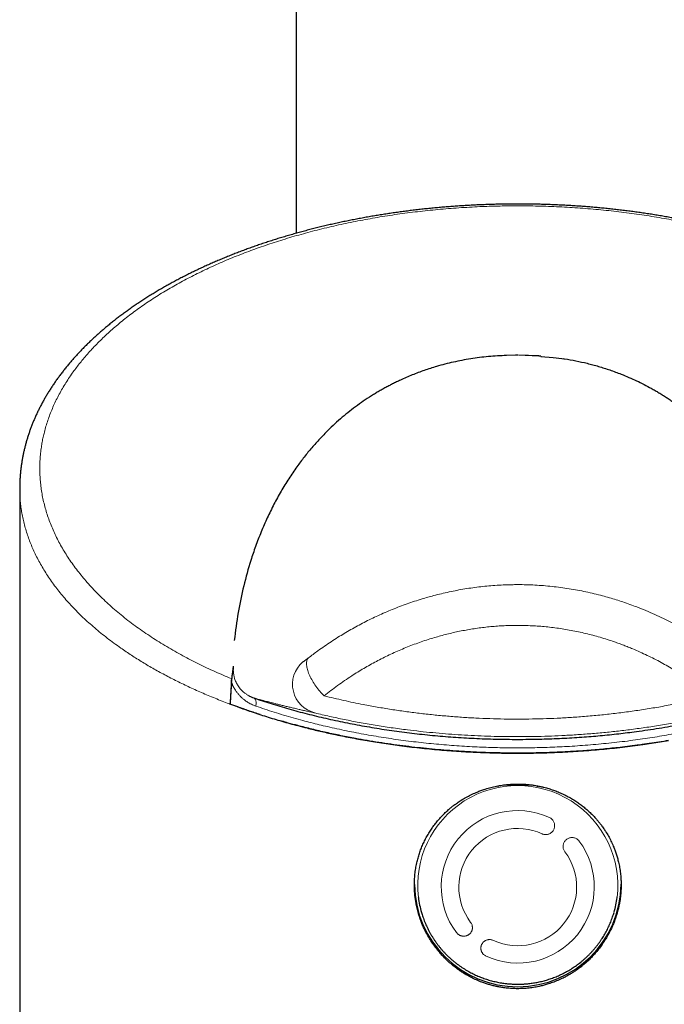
# Model space of a CAD drawing. Header units: millimetres. Extents: x 8 to 837, y 12 to 838.
# Tile 24 of 27: x 418 to 451, y 638 to 688. Entities that reach past the tile are written whole.
import ezdxf

# ---------------------------------------------------------------- set-up
doc = ezdxf.new("R2010")
doc.units = ezdxf.units.MM

msp = doc.modelspace()

# ---------------------------------------------------------------- linework, layer by layer
at = {"color": 7, "linetype": 'Continuous', "lineweight": 30}
for p, q in [((432.376, 752.362), (432.376, 677.137)), ((443.639, 670.942), (443.072, 670.929)), ((443.073, 670.929), (443.073, 670.929)), ((443.641, 670.942), (443.53, 670.94)), ((444.713, 670.891), (443.677, 670.941)), ((444.709, 670.906), (443.68, 670.942)), ((444.812, 670.899), (444.709, 670.906)), ((444.809, 670.885), (444.713, 670.891)), ((444.809, 670.888), (444.809, 670.886)), ((444.809, 670.886), (445.438, 670.833)), ((418.339, 664.169), (418.339, 635.832)), ((429.423, 653.068), (429.02, 653.214)), ((429.423, 653.068), (429.02, 653.214)), ((429.423, 653.068), (429.423, 653.067)), ((443, 649.112), (444.28, 649.112)), ((438.585, 643.425), (438.59, 643.386)), ((448.688, 643.386), (448.693, 643.425))]:
    msp.add_line(p, q, dxfattribs=at)
at = {"color": 8, "linetype": 'Continuous', "lineweight": 0}
for p, q in [((443.68, 670.942), (443.68, 670.942)), ((442.639, 649.009), (442.639, 649.057)), ((444.639, 649.059), (444.639, 649.009))]:
    msp.add_line(p, q, dxfattribs=at)
at = {"color": 8, "linetype": 'Continuous', "lineweight": 0, "flags": 128}
for points in [[(433.002, 655.559), (432.98, 655.532), (432.961, 655.501), (432.945, 655.467), (432.932, 655.43), (432.922, 655.39), (432.915, 655.347), (432.912, 655.302), (432.911, 655.253), (432.913, 655.202), (432.919, 655.149), (432.927, 655.093), (432.939, 655.036), (432.954, 654.977), (432.971, 654.916), (432.991, 654.853), (433.015, 654.789), (433.041, 654.724), (433.07, 654.658), (433.101, 654.591), (433.135, 654.524), (433.171, 654.456), (433.21, 654.388), (433.251, 654.321), (433.294, 654.253), (433.338, 654.186), (433.385, 654.12), (433.434, 654.054), (433.483, 653.989), (433.535, 653.926), (433.587, 653.864), (433.641, 653.804), (433.695, 653.745), (433.751, 653.689), (433.807, 653.634)], [(430.23, 653.527), (430.252, 653.517), (430.271, 653.502), (430.289, 653.483), (430.305, 653.46), (430.318, 653.433), (430.329, 653.402), (430.337, 653.368), (430.343, 653.331), (430.346, 653.291), (430.346, 653.249), (430.343, 653.205), (430.338, 653.159), (430.331, 653.112)]]:
    msp.add_lwpolyline(points, dxfattribs=at)
at = {"color": 8, "linetype": 'Continuous', "lineweight": 0}
for centre, radius, start, end in [((433.698, 654.221), 1.5, 130.8451, 256.0623), ((443.639, 643.991), 5.085, 353.1719, 186.8281), ((443.627, 643.929), 3.876, 65.2445, 216.9161), ((443.629, 643.912), 2.981, 65.2454, 216.9152), ((443.651, 643.931), 3.876, 245.2445, 36.9161), ((443.649, 643.914), 2.981, 245.2454, 36.9152)]:
    msp.add_arc(centre, radius, start, end, dxfattribs=at)
at = {"color": 7, "linetype": 'Continuous', "lineweight": 30}
for centre, radius, start, end in [((443.639, 644.101), 5.25, 180.6109, 359.5641), ((443.55, 644.023), 5, 187.3114, 196.2115), ((443.729, 644.023), 4.999, 343.8392, 352.6891)]:
    msp.add_arc(centre, radius, start, end, dxfattribs=at)
for points, knots in [([(468.939, 664.169), (468.939, 664.174), (468.94, 664.24), (468.937, 664.366), (468.932, 664.546), (468.922, 664.725), (468.908, 664.905), (468.89, 665.084), (468.869, 665.264), (468.844, 665.443), (468.815, 665.623), (468.782, 665.801), (468.746, 665.98), (468.705, 666.158), (468.661, 666.336), (468.613, 666.515), (468.561, 666.693), (468.506, 666.87), (468.446, 667.047), (468.383, 667.223), (468.317, 667.398), (468.246, 667.573), (468.172, 667.748), (468.094, 667.922), (468.012, 668.096), (467.926, 668.269), (467.837, 668.441), (467.744, 668.614), (467.647, 668.785), (467.546, 668.956), (467.442, 669.126), (467.334, 669.295), (467.222, 669.463), (467.107, 669.63), (466.988, 669.797), (466.866, 669.962), (466.74, 670.126), (466.61, 670.29), (466.477, 670.453), (466.34, 670.615), (466.2, 670.775), (466.056, 670.935), (465.908, 671.095), (465.758, 671.252), (465.604, 671.407), (465.447, 671.562), (465.286, 671.716), (465.122, 671.869), (464.955, 672.02), (464.786, 672.17), (464.614, 672.317), (464.439, 672.463), (464.26, 672.608), (464.078, 672.752), (463.894, 672.894), (463.706, 673.035), (463.516, 673.174), (463.322, 673.312), (463.125, 673.449), (462.926, 673.584), (462.724, 673.718), (462.519, 673.849), (462.312, 673.98), (462.103, 674.108), (461.891, 674.235), (461.676, 674.36), (461.459, 674.484), (461.239, 674.606), (461.017, 674.726), (460.793, 674.845), (460.565, 674.962), (460.336, 675.078), (460.103, 675.192), (459.868, 675.305), (459.633, 675.415), (459.395, 675.523), (459.156, 675.629), (458.913, 675.735), (458.667, 675.838), (458.42, 675.94), (458.172, 676.04), (457.922, 676.138), (457.671, 676.233), (457.419, 676.327), (457.164, 676.419), (456.907, 676.51), (456.648, 676.599), (456.387, 676.686), (456.125, 676.771), (455.861, 676.854), (455.595, 676.936), (455.327, 677.015), (455.058, 677.093), (454.788, 677.169), (454.516, 677.243), (454.243, 677.315), (453.968, 677.386), (453.692, 677.454), (453.415, 677.521), (453.136, 677.585), (452.856, 677.648), (452.575, 677.709), (452.293, 677.768), (452.009, 677.825), (451.725, 677.88), (451.439, 677.933), (451.153, 677.984), (450.866, 678.033), (450.579, 678.081), (450.29, 678.126), (450.001, 678.169), (449.711, 678.21), (449.421, 678.25), (449.13, 678.287), (448.838, 678.323), (448.546, 678.356), (448.254, 678.388), (447.96, 678.417), (447.666, 678.445), (447.372, 678.471), (447.076, 678.494), (446.78, 678.516), (446.484, 678.536), (446.186, 678.554), (445.888, 678.57), (445.59, 678.584), (445.292, 678.596), (444.994, 678.606), (444.696, 678.614), (444.398, 678.62), (444.099, 678.624), (443.8, 678.626), (443.502, 678.626), (443.203, 678.624), (442.905, 678.62), (442.607, 678.614), (442.309, 678.606), (442.012, 678.597), (441.714, 678.585), (441.417, 678.571), (441.12, 678.555), (440.824, 678.538), (440.528, 678.518), (440.232, 678.497), (439.937, 678.473), (439.642, 678.447), (439.347, 678.42), (439.053, 678.39), (438.759, 678.359), (438.467, 678.326), (438.176, 678.291), (437.885, 678.253), (437.595, 678.214), (437.306, 678.173), (437.017, 678.13), (436.729, 678.085), (436.442, 678.038), (436.156, 677.99), (435.871, 677.939), (435.586, 677.886), (435.303, 677.832), (435.02, 677.775), (434.739, 677.717), (434.458, 677.656), (434.179, 677.594), (433.901, 677.53), (433.625, 677.464), (433.349, 677.396), (433.075, 677.326), (432.802, 677.254), (432.53, 677.18), (432.26, 677.105), (431.991, 677.027), (431.724, 676.948), (431.458, 676.867), (431.194, 676.784), (430.932, 676.699), (430.672, 676.613), (430.413, 676.524), (430.155, 676.434), (429.9, 676.342), (429.647, 676.249), (429.395, 676.153), (429.146, 676.056), (428.899, 675.957), (428.653, 675.856), (428.41, 675.754), (428.168, 675.65), (427.929, 675.544), (427.691, 675.436), (427.455, 675.326), (427.221, 675.215), (426.989, 675.101), (426.759, 674.986), (426.532, 674.869), (426.307, 674.751), (426.084, 674.631), (425.864, 674.509), (425.647, 674.386), (425.431, 674.261), (425.219, 674.134), (425.009, 674.006), (424.802, 673.877), (424.598, 673.746), (424.396, 673.613), (424.197, 673.479), (424, 673.343), (423.807, 673.206), (423.616, 673.067), (423.428, 672.927), (423.242, 672.785), (423.059, 672.641), (422.879, 672.496), (422.703, 672.349), (422.529, 672.202), (422.359, 672.053), (422.192, 671.903), (422.028, 671.751), (421.868, 671.598), (421.711, 671.444), (421.556, 671.289), (421.405, 671.132), (421.258, 670.974), (421.113, 670.814), (420.972, 670.654), (420.834, 670.493), (420.701, 670.331), (420.57, 670.167), (420.443, 670.002), (420.319, 669.836), (420.198, 669.669), (420.082, 669.502), (419.97, 669.334), (419.862, 669.166), (419.756, 668.996), (419.655, 668.825), (419.557, 668.654), (419.462, 668.482), (419.372, 668.309), (419.285, 668.135), (419.202, 667.961), (419.123, 667.786), (419.047, 667.61), (418.975, 667.434), (418.907, 667.257), (418.843, 667.08), (418.783, 666.903), (418.726, 666.726), (418.674, 666.548), (418.625, 666.37), (418.58, 666.191), (418.539, 666.013), (418.502, 665.833), (418.469, 665.654), (418.439, 665.474), (418.413, 665.294), (418.391, 665.114), (418.373, 664.934), (418.358, 664.754), (418.348, 664.575), (418.341, 664.395), (418.339, 664.259), (418.339, 664.184), (418.339, 664.168)], [0, 0, 0, 0, 0.000381, 0.004272, 0.008162, 0.012053, 0.015947, 0.019844, 0.023746, 0.027654, 0.03157, 0.035495, 0.039374, 0.04329, 0.047219, 0.051156, 0.055097, 0.059038, 0.062973, 0.066898, 0.070819, 0.074766, 0.078716, 0.08267, 0.08663, 0.090596, 0.094569, 0.09855, 0.102547, 0.10654, 0.110532, 0.114525, 0.118518, 0.122512, 0.126509, 0.130508, 0.134511, 0.138518, 0.142529, 0.146546, 0.150568, 0.154596, 0.158631, 0.162676, 0.166624, 0.170662, 0.174698, 0.178727, 0.182742, 0.186737, 0.190709, 0.194652, 0.198664, 0.202645, 0.206622, 0.210596, 0.214567, 0.218537, 0.222506, 0.226474, 0.23044, 0.234391, 0.238333, 0.242267, 0.246194, 0.250114, 0.25403, 0.257941, 0.261847, 0.265751, 0.269653, 0.273553, 0.277453, 0.281353, 0.285253, 0.28904, 0.292915, 0.296789, 0.300658, 0.304516, 0.30836, 0.312185, 0.315986, 0.319761, 0.323578, 0.327382, 0.331179, 0.334972, 0.338761, 0.342546, 0.346328, 0.350109, 0.353882, 0.357647, 0.361406, 0.365161, 0.368912, 0.37266, 0.376406, 0.380152, 0.383879, 0.387614, 0.391348, 0.395078, 0.398803, 0.402521, 0.406231, 0.40993, 0.41362, 0.41732, 0.421013, 0.424698, 0.428378, 0.432052, 0.435723, 0.439389, 0.443054, 0.446716, 0.450378, 0.45404, 0.457703, 0.461367, 0.465033, 0.468703, 0.472378, 0.47605, 0.479714, 0.483375, 0.487035, 0.490694, 0.494354, 0.498014, 0.501676, 0.505339, 0.508992, 0.512645, 0.5163, 0.519958, 0.523616, 0.527274, 0.530933, 0.534591, 0.53825, 0.541902, 0.545564, 0.549233, 0.552907, 0.556583, 0.560259, 0.563931, 0.567596, 0.571254, 0.574933, 0.578612, 0.582293, 0.585977, 0.589664, 0.593356, 0.597053, 0.600758, 0.604469, 0.608181, 0.611896, 0.615614, 0.619337, 0.623064, 0.626798, 0.630539, 0.634282, 0.638029, 0.641784, 0.645546, 0.649314, 0.653088, 0.656865, 0.660643, 0.664398, 0.668198, 0.671998, 0.675798, 0.6796, 0.683404, 0.687211, 0.691021, 0.694837, 0.698659, 0.702487, 0.706322, 0.710166, 0.714018, 0.717881, 0.721755, 0.725653, 0.729545, 0.73344, 0.737339, 0.741242, 0.745151, 0.749067, 0.752989, 0.756918, 0.760838, 0.764766, 0.768703, 0.772647, 0.776598, 0.780554, 0.784515, 0.788441, 0.792436, 0.796429, 0.80042, 0.804411, 0.808402, 0.812394, 0.816386, 0.82038, 0.824377, 0.828376, 0.832378, 0.836384, 0.840394, 0.84441, 0.848433, 0.852469, 0.856458, 0.860464, 0.864482, 0.868508, 0.872537, 0.876562, 0.880577, 0.88451, 0.888517, 0.892518, 0.896513, 0.900504, 0.904492, 0.908476, 0.912456, 0.916423, 0.920413, 0.924393, 0.928363, 0.932324, 0.936277, 0.940222, 0.944161, 0.948095, 0.952025, 0.955951, 0.959876, 0.9638, 0.967725, 0.971651, 0.975574, 0.979491, 0.9834, 0.987302, 0.991199, 0.995092, 0.998982, 1, 1, 1, 1]), ([(443.071, 670.932), (442.763, 670.916), (442.147, 670.883), (441.241, 670.766), (440.358, 670.598), (439.574, 670.395), (438.88, 670.172), (438.266, 669.941), (437.804, 669.74), (437.478, 669.584), (437.28, 669.486), (437.083, 669.384), (436.888, 669.279), (436.694, 669.17), (436.502, 669.058), (436.087, 668.806), (435.472, 668.391), (434.698, 667.781), (434.148, 667.276), (433.78, 666.905), (433.575, 666.689), (433.373, 666.468), (433.176, 666.241), (432.981, 666.008), (432.791, 665.769), (432.604, 665.525), (432.335, 665.159), (431.997, 664.662), (431.607, 664.026), (431.244, 663.364), (430.907, 662.676), (430.596, 661.961), (430.32, 661.24), (430.012, 660.328), (429.704, 659.212), (429.418, 657.857), (429.298, 656.924), (429.236, 656.452)], [0, 0, 0, 0, 0.0291, 0.058122, 0.087451, 0.11746, 0.140523, 0.164293, 0.188891, 0.197381, 0.205981, 0.214696, 0.223528, 0.232481, 0.241559, 0.250764, 0.292359, 0.336038, 0.382, 0.396006, 0.410229, 0.424673, 0.439342, 0.454239, 0.469367, 0.48473, 0.500331, 0.537866, 0.576276, 0.615595, 0.655853, 0.69708, 0.739303, 0.778973, 0.850903, 0.924548, 1, 1, 1, 1]), ([(443.071, 670.932), (442.763, 670.916), (442.147, 670.883), (441.241, 670.766), (440.358, 670.598), (439.574, 670.395), (438.88, 670.172), (438.266, 669.941), (437.804, 669.74), (437.478, 669.584), (437.28, 669.486), (437.083, 669.384), (436.888, 669.279), (436.694, 669.17), (436.502, 669.058), (436.087, 668.806), (435.472, 668.391), (434.698, 667.781), (434.148, 667.276), (433.78, 666.905), (433.575, 666.689), (433.373, 666.468), (433.176, 666.241), (432.981, 666.008), (432.791, 665.769), (432.604, 665.525), (432.335, 665.159), (431.997, 664.662), (431.607, 664.026), (431.244, 663.364), (430.907, 662.676), (430.596, 661.961), (430.32, 661.24), (430.012, 660.328), (429.704, 659.212), (429.418, 657.857), (429.298, 656.924), (429.236, 656.452)], [0, 0, 0, 0, 0.0291, 0.058122, 0.087451, 0.11746, 0.140523, 0.164293, 0.188891, 0.197381, 0.205981, 0.214696, 0.223528, 0.232481, 0.241559, 0.250764, 0.292359, 0.336038, 0.382, 0.396006, 0.410229, 0.424673, 0.439342, 0.454239, 0.469367, 0.48473, 0.500331, 0.537866, 0.576276, 0.615595, 0.655853, 0.69708, 0.739303, 0.778973, 0.850903, 0.924548, 1, 1, 1, 1]), ([(445.438, 670.833), (445.631, 670.811), (446.022, 670.765), (446.6, 670.662), (447.077, 670.556), (447.457, 670.457), (447.745, 670.376), (448.032, 670.288), (448.319, 670.192), (448.606, 670.09), (449.067, 669.915), (449.689, 669.646), (450.249, 669.359), (450.618, 669.151), (450.81, 669.038), (451, 668.921), (451.189, 668.801), (451.377, 668.678), (451.761, 668.415), (452.323, 667.993), (453.025, 667.383), (453.535, 666.874), (453.887, 666.489), (454.098, 666.247), (454.306, 665.998), (454.509, 665.743), (454.708, 665.481), (454.903, 665.212), (455.187, 664.802), (455.546, 664.239), (455.957, 663.514), (456.335, 662.758), (456.68, 661.97), (456.986, 661.168), (457.223, 660.448), (457.406, 659.817), (457.548, 659.266), (457.67, 658.741), (457.774, 658.225), (457.864, 657.699), (457.955, 657.101), (458.012, 656.676), (458.041, 656.451)], [0, 0, 0, 0, 0.0193596, 0.0391964, 0.0596508, 0.0701519, 0.0808543, 0.0917719, 0.102918, 0.1143049, 0.1259441, 0.1589941, 0.1935701, 0.2029075, 0.2123679, 0.2219549, 0.2316716, 0.2415213, 0.2515068, 0.2935966, 0.3376404, 0.3837941, 0.3998364, 0.4161381, 0.4327036, 0.4495371, 0.4666428, 0.4840246, 0.501686, 0.545687, 0.5907379, 0.6368833, 0.6841646, 0.7326202, 0.7793272, 0.810363, 0.8419582, 0.8741199, 0.8999568, 0.929448, 0.962795, 1, 1, 1, 1]), ([(445.931, 670.771), (445.959, 670.767), (446.184, 670.739), (446.599, 670.66), (447.077, 670.556), (447.457, 670.457), (447.745, 670.376), (448.032, 670.288), (448.319, 670.192), (448.606, 670.09), (449.067, 669.915), (449.689, 669.646), (450.249, 669.359), (450.618, 669.151), (450.767, 669.064), (450.85, 669.012), (450.871, 669)], [0, 0, 0, 0, 0.0140757, 0.1137744, 0.2165769, 0.2693549, 0.3231446, 0.3780162, 0.4340357, 0.4912655, 0.5497637, 0.7158708, 0.8896478, 0.936577, 0.9841248, 1, 1, 1, 1]), ([(429.105, 654.311), (429.108, 654.351), (429.115, 654.432), (429.127, 654.55), (429.139, 654.666), (429.152, 654.774), (429.165, 654.873), (429.178, 654.964), (429.191, 655.051), (429.2, 655.11), (429.205, 655.14), (429.205, 655.142)], [0, 0, 0, 0, 0.1299812, 0.2599753, 0.3934585, 0.5269588, 0.6423535, 0.757759, 0.8744848, 0.9912215, 1, 1, 1, 1]), ([(429.093, 654.507), (429.092, 654.476), (429.089, 654.412), (429.085, 654.304), (429.08, 654.188), (429.075, 654.076), (429.069, 653.969), (429.064, 653.872), (429.058, 653.772), (429.052, 653.664), (429.044, 653.55), (429.036, 653.43), (429.028, 653.317), (429.023, 653.245), (429.02, 653.214)], [0, 0, 0, 0, 0.1017122, 0.203826, 0.3058529, 0.4074462, 0.4791273, 0.551037, 0.622899, 0.6945148, 0.7748563, 0.8554152, 0.9356972, 1, 1, 1, 1]), ([(429.093, 654.507), (429.092, 654.476), (429.089, 654.412), (429.085, 654.304), (429.08, 654.188), (429.075, 654.076), (429.069, 653.969), (429.064, 653.872), (429.058, 653.772), (429.052, 653.664), (429.044, 653.55), (429.036, 653.43), (429.028, 653.317), (429.023, 653.245), (429.02, 653.214)], [0, 0, 0, 0, 0.1017122, 0.203826, 0.3058529, 0.4074462, 0.4791273, 0.551037, 0.622899, 0.6945148, 0.7748563, 0.8554152, 0.9356972, 1, 1, 1, 1]), ([(429.105, 654.311), (429.09, 654.128), (429.062, 653.762), (429.034, 653.397), (429.02, 653.214)], [0, 0, 0, 0, 0.499996, 1, 1, 1, 1]), ([(430.02, 653.617), (430.048, 653.603), (430.117, 653.568), (430.188, 653.542), (430.23, 653.527)], [0, 0, 0, 0, 0.402617, 1, 1, 1, 1]), ([(430.23, 653.527), (430.375, 653.478), (430.666, 653.38), (431.109, 653.238), (431.558, 653.102), (432.013, 652.969), (432.474, 652.842), (432.941, 652.72), (433.414, 652.602), (433.891, 652.49), (434.373, 652.383), (434.86, 652.281), (435.352, 652.185), (435.849, 652.093), (436.352, 652.008), (436.858, 651.927), (437.367, 651.853), (437.879, 651.784), (438.396, 651.721), (438.917, 651.664), (439.441, 651.612), (439.969, 651.567), (440.497, 651.528), (441.028, 651.494), (441.568, 651.467), (442.118, 651.445), (442.672, 651.431), (443.223, 651.422), (443.769, 651.421), (444.315, 651.425), (444.849, 651.436), (445.37, 651.453), (445.879, 651.475), (446.387, 651.503), (446.882, 651.535), (447.364, 651.572), (447.833, 651.612), (448.301, 651.658), (448.762, 651.708), (449.217, 651.762), (449.71, 651.825), (450.246, 651.901), (450.821, 651.99), (451.389, 652.086), (451.95, 652.189), (452.506, 652.299), (453.05, 652.414), (453.583, 652.535), (454.105, 652.661), (454.62, 652.793), (455.125, 652.93), (455.619, 653.072), (456.102, 653.218), (456.58, 653.369), (456.892, 653.474), (457.048, 653.527)], [0, 0, 0, 0, 0.018394, 0.0367921, 0.0551901, 0.073584, 0.0920454, 0.110511, 0.1289766, 0.1474379, 0.1659214, 0.1844071, 0.2028905, 0.221479, 0.2400768, 0.2586791, 0.2772813, 0.2958789, 0.3144672, 0.333209, 0.3519606, 0.370717, 0.3894734, 0.4082248, 0.4269665, 0.446607, 0.4662475, 0.4853981, 0.5045539, 0.5237097, 0.5428603, 0.5607755, 0.5786949, 0.5966144, 0.6145296, 0.6312278, 0.6479295, 0.6646312, 0.6813295, 0.6975488, 0.7137682, 0.7349498, 0.7561314, 0.7770552, 0.7979855, 0.8189159, 0.8398399, 0.8601126, 0.8803911, 0.9006697, 0.9209425, 0.9407043, 0.9604712, 0.9802381, 1, 1, 1, 1]), ([(429.423, 653.068), (429.536, 653.028), (429.761, 652.948), (430.115, 652.826), (430.485, 652.703), (430.871, 652.58), (431.262, 652.459), (431.658, 652.342), (432.058, 652.229), (432.328, 652.156), (432.463, 652.12)], [0, 0, 0, 0, 0.116079, 0.232188, 0.359959, 0.487742, 0.615513, 0.743672, 0.871842, 1, 1, 1, 1]), ([(430.559, 652.678), (430.463, 652.709), (430.271, 652.772), (429.985, 652.869), (429.702, 652.967), (429.516, 653.034), (429.423, 653.067)], [0, 0, 0, 0, 0.249883, 0.499812, 0.749883, 1, 1, 1, 1]), ([(432.463, 652.12), (432.301, 652.163), (432.029, 652.236), (431.762, 652.313), (431.654, 652.344)], [0, 0, 0, 0, 0.596153, 1, 1, 1, 1]), ([(435.982, 651.359), (435.789, 651.393), (435.469, 651.449), (435.027, 651.533), (434.654, 651.608), (434.283, 651.685), (433.914, 651.766), (433.547, 651.85), (433.183, 651.937), (432.821, 652.027), (432.583, 652.089), (432.463, 652.12)], [0, 0, 0, 0, 0.159934, 0.264653, 0.369372, 0.474207, 0.579042, 0.684224, 0.789406, 0.894703, 1, 1, 1, 1]), ([(432.463, 652.12), (432.62, 652.079), (432.886, 652.01), (433.267, 651.917), (433.603, 651.837), (433.942, 651.76), (434.308, 651.68), (434.702, 651.598), (435.125, 651.514), (435.552, 651.434), (435.838, 651.384), (435.982, 651.359)], [0, 0, 0, 0, 0.137896, 0.234807, 0.331718, 0.42872, 0.525721, 0.644207, 0.762692, 0.881346, 1, 1, 1, 1]), ([(443.639, 650.72), (443.493, 650.721), (443.145, 650.722), (442.596, 650.731), (441.993, 650.748), (441.39, 650.773), (440.788, 650.806), (440.186, 650.847), (439.588, 650.895), (438.995, 650.951), (438.398, 651.015), (437.795, 651.087), (437.187, 651.17), (436.581, 651.26), (436.182, 651.326), (435.982, 651.359)], [0, 0, 0, 0, 0.056321, 0.133698, 0.211126, 0.288708, 0.366341, 0.444339, 0.522388, 0.599347, 0.676356, 0.757125, 0.837951, 0.918947, 1, 1, 1, 1]), ([(435.982, 651.359), (436.115, 651.337), (436.399, 651.289), (436.837, 651.222), (437.294, 651.155), (437.769, 651.092), (438.259, 651.032), (438.767, 650.975), (439.276, 650.924), (439.779, 650.88), (440.275, 650.841), (440.765, 650.808), (441.255, 650.781), (441.74, 650.758), (442.219, 650.741), (442.692, 650.729), (443.165, 650.722), (443.481, 650.721), (443.639, 650.72)], [0, 0, 0, 0, 0.054091, 0.115206, 0.176328, 0.237444, 0.304069, 0.370711, 0.437353, 0.503978, 0.56724, 0.630516, 0.693791, 0.757053, 0.817783, 0.878526, 0.939269, 1, 1, 1, 1]), ([(451.296, 651.359), (451.135, 651.332), (450.811, 651.278), (450.322, 651.204), (449.83, 651.134), (449.335, 651.069), (448.864, 651.013), (448.417, 650.965), (447.996, 650.923), (447.575, 650.886), (447.156, 650.852), (446.737, 650.822), (446.279, 650.794), (445.783, 650.768), (445.248, 650.747), (444.712, 650.732), (444.176, 650.722), (443.818, 650.721), (443.639, 650.72)], [0, 0, 0, 0, 0.0655799, 0.1311825, 0.1967924, 0.2623946, 0.3279742, 0.3830351, 0.4381005, 0.4931613, 0.5474275, 0.6016981, 0.6559643, 0.7247535, 0.7935697, 0.8623948, 0.9312109, 1, 1, 1, 1]), ([(443.639, 650.72), (443.818, 650.721), (444.176, 650.722), (444.712, 650.732), (445.248, 650.747), (445.781, 650.769), (446.314, 650.796), (446.845, 650.83), (447.375, 650.87), (447.903, 650.915), (448.43, 650.967), (448.955, 651.024), (449.477, 651.088), (449.969, 651.153), (450.432, 651.22), (450.866, 651.287), (451.153, 651.335), (451.296, 651.359)], [0, 0, 0, 0, 0.06888, 0.13776, 0.206378, 0.275032, 0.343704, 0.412376, 0.48103, 0.549649, 0.618559, 0.687487, 0.756415, 0.825325, 0.883548, 0.941777, 1, 1, 1, 1]), ([(443.639, 649.151), (443.542, 649.15), (443.349, 649.147), (443.06, 649.123), (442.772, 649.085), (442.485, 649.03), (442.201, 648.961), (441.946, 648.883), (441.719, 648.803), (441.497, 648.713), (441.257, 648.603), (441.002, 648.469), (440.774, 648.334), (440.574, 648.2), (440.41, 648.081), (440.262, 647.965), (440.114, 647.841), (439.958, 647.698), (439.794, 647.534), (439.638, 647.364), (439.489, 647.186), (439.349, 647.002), (439.213, 646.805), (439.083, 646.595), (438.96, 646.374), (438.849, 646.147), (438.75, 645.917), (438.663, 645.683), (438.588, 645.448), (438.522, 645.196), (438.466, 644.928), (438.423, 644.642), (438.397, 644.353), (438.387, 644.094), (438.39, 643.867), (438.4, 643.671), (438.418, 643.47), (438.444, 643.264), (438.484, 643.029), (438.54, 642.772), (438.617, 642.494), (438.702, 642.242), (438.79, 642.017), (438.878, 641.817), (438.974, 641.622), (439.088, 641.41), (439.226, 641.182), (439.39, 640.941), (439.553, 640.728), (439.71, 640.542), (439.876, 640.36), (440.068, 640.17), (440.289, 639.974), (440.521, 639.79), (440.737, 639.637), (440.933, 639.513), (441.105, 639.412), (441.309, 639.303), (441.547, 639.19), (441.791, 639.091), (442.008, 639.014), (442.198, 638.955), (442.39, 638.903), (442.584, 638.858), (442.78, 638.821), (443.008, 638.787), (443.266, 638.761), (443.557, 638.748), (443.849, 638.752), (444.141, 638.772), (444.432, 638.809), (444.696, 638.858), (444.93, 638.913), (445.161, 638.978), (445.412, 639.062), (445.681, 639.168), (445.922, 639.28), (446.137, 639.392), (446.315, 639.495), (446.475, 639.596), (446.637, 639.705), (446.81, 639.832), (446.993, 639.978), (447.169, 640.133), (447.338, 640.296), (447.501, 640.466), (447.669, 640.658), (447.839, 640.875), (447.991, 641.09), (448.115, 641.285), (448.215, 641.457), (448.309, 641.632), (448.397, 641.811), (448.478, 641.994), (448.563, 642.209), (448.649, 642.457), (448.721, 642.708), (448.773, 642.931), (448.811, 643.124), (448.842, 643.318), (448.865, 643.514), (448.881, 643.711), (448.889, 643.914), (448.89, 644.122), (448.88, 644.36), (448.857, 644.621), (448.816, 644.905), (448.764, 645.162), (448.704, 645.395), (448.642, 645.6), (448.572, 645.801), (448.486, 646.019), (448.378, 646.256), (448.247, 646.507), (448.113, 646.73), (447.981, 646.928), (447.863, 647.09), (447.747, 647.236), (447.623, 647.383), (447.48, 647.539), (447.316, 647.702), (447.145, 647.858), (446.966, 648.006), (446.781, 648.146), (446.583, 648.283), (446.372, 648.414), (446.148, 648.538), (445.919, 648.652), (445.687, 648.753), (445.451, 648.843), (445.213, 648.921), (444.999, 648.98), (444.81, 649.025), (444.627, 649.062), (444.425, 649.096), (444.202, 649.124), (443.996, 649.141), (443.809, 649.15), (443.696, 649.151), (443.639, 649.151)], [0, 0, 0, 0, 0.008758, 0.017515, 0.026334, 0.035153, 0.044035, 0.052916, 0.059458, 0.066, 0.07481, 0.083628, 0.092439, 0.099119, 0.105798, 0.111138, 0.116478, 0.123617, 0.130759, 0.137897, 0.145054, 0.152214, 0.159371, 0.167236, 0.175101, 0.182867, 0.190632, 0.198263, 0.205893, 0.213473, 0.222299, 0.231124, 0.240013, 0.248901, 0.254869, 0.26084, 0.266808, 0.273297, 0.279786, 0.288527, 0.297274, 0.306015, 0.312643, 0.31927, 0.325808, 0.332346, 0.34115, 0.349962, 0.358766, 0.36544, 0.372114, 0.381031, 0.389948, 0.398927, 0.407905, 0.413933, 0.419962, 0.425989, 0.43492, 0.44385, 0.449846, 0.455844, 0.461839, 0.467879, 0.473921, 0.479961, 0.488731, 0.4975, 0.506332, 0.515164, 0.524059, 0.532954, 0.539446, 0.545937, 0.55468, 0.56343, 0.572173, 0.578802, 0.58543, 0.59073, 0.59603, 0.603115, 0.610203, 0.617288, 0.62439, 0.631495, 0.638597, 0.647541, 0.656486, 0.66249, 0.668496, 0.6745, 0.680547, 0.686597, 0.692644, 0.701537, 0.71043, 0.716401, 0.722375, 0.728346, 0.734361, 0.740378, 0.746393, 0.752908, 0.759424, 0.768203, 0.776988, 0.785767, 0.792424, 0.799082, 0.805582, 0.812083, 0.820837, 0.829597, 0.838352, 0.844987, 0.851623, 0.856957, 0.862291, 0.869422, 0.876555, 0.883686, 0.890834, 0.897986, 0.905135, 0.913, 0.920866, 0.928632, 0.936399, 0.94403, 0.951661, 0.959241, 0.964304, 0.969366, 0.976158, 0.982953, 0.989744, 0.994872, 1, 1, 1, 1]), ([(438.749, 642.626), (438.758, 642.593), (438.781, 642.516), (438.821, 642.395), (438.868, 642.263), (438.919, 642.133), (438.974, 642.004), (439.032, 641.876), (439.094, 641.75), (439.16, 641.626), (439.229, 641.503), (439.301, 641.383), (439.377, 641.264), (439.457, 641.147), (439.539, 641.032), (439.625, 640.92), (439.715, 640.81), (439.807, 640.702), (439.903, 640.596), (440.002, 640.494), (440.103, 640.393), (440.208, 640.296), (440.316, 640.201), (440.426, 640.109), (440.54, 640.021), (440.656, 639.935), (440.774, 639.852), (440.896, 639.773), (441.02, 639.697), (441.142, 639.626), (441.262, 639.562), (441.379, 639.502), (441.498, 639.446), (441.618, 639.393), (441.739, 639.342), (441.862, 639.295), (441.985, 639.251), (442.11, 639.211), (442.236, 639.173), (442.362, 639.139), (442.489, 639.108), (442.616, 639.081), (442.744, 639.056), (442.871, 639.036), (442.998, 639.018), (443.122, 639.004), (443.243, 638.993), (443.349, 638.986), (443.443, 638.982), (443.536, 638.979), (443.601, 638.979), (443.639, 638.978)], [0, 0, 0, 0, 0.015818, 0.037244, 0.058688, 0.080151, 0.101633, 0.123134, 0.144656, 0.166199, 0.187763, 0.209349, 0.230959, 0.252592, 0.27425, 0.295934, 0.317646, 0.339386, 0.361156, 0.382958, 0.404793, 0.426664, 0.448574, 0.470524, 0.492518, 0.51456, 0.536653, 0.558803, 0.581014, 0.603295, 0.623344, 0.64339, 0.66343, 0.683463, 0.703487, 0.723502, 0.743504, 0.763491, 0.783458, 0.8034, 0.823308, 0.843169, 0.862962, 0.882654, 0.902177, 0.921394, 0.939958, 0.957548, 0.969984, 0.982757, 1, 1, 1, 1]), ([(443.639, 638.978), (443.688, 638.979), (443.756, 638.979), (443.856, 638.983), (443.941, 638.987), (444.042, 638.994), (444.148, 639.003), (444.26, 639.016), (444.374, 639.031), (444.492, 639.049), (444.611, 639.071), (444.731, 639.095), (444.853, 639.123), (444.974, 639.155), (445.097, 639.189), (445.219, 639.227), (445.341, 639.268), (445.463, 639.313), (445.584, 639.36), (445.704, 639.412), (445.823, 639.466), (445.942, 639.524), (446.059, 639.584), (446.175, 639.648), (446.289, 639.716), (446.402, 639.786), (446.514, 639.859), (446.623, 639.936), (446.731, 640.015), (446.837, 640.097), (446.94, 640.183), (447.042, 640.271), (447.141, 640.362), (447.238, 640.455), (447.333, 640.552), (447.425, 640.65), (447.514, 640.752), (447.601, 640.856), (447.685, 640.962), (447.766, 641.07), (447.845, 641.181), (447.92, 641.294), (447.993, 641.409), (448.062, 641.526), (448.128, 641.645), (448.191, 641.766), (448.251, 641.888), (448.308, 642.012), (448.361, 642.138), (448.41, 642.265), (448.456, 642.394), (448.497, 642.516), (448.52, 642.595), (448.531, 642.631)], [0, 0, 0, 0, 0.022218, 0.031064, 0.045776, 0.061039, 0.077411, 0.094504, 0.112162, 0.130261, 0.148713, 0.167453, 0.186431, 0.205609, 0.224957, 0.244451, 0.264073, 0.283807, 0.303639, 0.32356, 0.34356, 0.363632, 0.383768, 0.403963, 0.424213, 0.444513, 0.464859, 0.485247, 0.505676, 0.526143, 0.546644, 0.567178, 0.587744, 0.608339, 0.628962, 0.649611, 0.670287, 0.690986, 0.711709, 0.732454, 0.753221, 0.774008, 0.794816, 0.815643, 0.836489, 0.857354, 0.878236, 0.899136, 0.920054, 0.940988, 0.961939, 0.982906, 1, 1, 1, 1])]:
    msp.add_open_spline(points, degree=3, knots=knots, dxfattribs=at)
at = {"color": 8, "linetype": 'Continuous', "lineweight": 0}
for points, knots in [([(458.185, 654.507), (458.329, 654.567), (458.617, 654.687), (459.038, 654.873), (459.452, 655.064), (459.852, 655.257), (460.239, 655.452), (460.614, 655.649), (460.979, 655.85), (461.337, 656.054), (461.687, 656.263), (462.028, 656.476), (462.362, 656.693), (462.686, 656.914), (463.001, 657.138), (463.308, 657.366), (463.606, 657.597), (463.895, 657.832), (464.175, 658.07), (464.445, 658.31), (464.693, 658.543), (464.922, 658.767), (465.132, 658.981), (465.349, 659.214), (465.572, 659.464), (465.797, 659.733), (466.012, 660.004), (466.215, 660.277), (466.409, 660.555), (466.593, 660.837), (466.767, 661.124), (466.928, 661.413), (467.078, 661.703), (467.208, 661.98), (467.322, 662.243), (467.42, 662.492), (467.516, 662.762), (467.608, 663.051), (467.693, 663.362), (467.765, 663.673), (467.823, 663.986), (467.868, 664.301), (467.9, 664.615), (467.918, 664.93), (467.922, 665.245), (467.913, 665.561), (467.89, 665.878), (467.853, 666.195), (467.803, 666.511), (467.739, 666.827), (467.661, 667.142), (467.575, 667.439), (467.482, 667.719), (467.385, 667.981), (467.271, 668.261), (467.137, 668.557), (466.981, 668.87), (466.811, 669.181), (466.628, 669.49), (466.43, 669.798), (466.216, 670.105), (465.988, 670.41), (465.746, 670.713), (465.49, 671.013), (465.234, 671.293), (464.982, 671.555), (464.735, 671.8), (464.466, 672.053), (464.173, 672.314), (463.856, 672.584), (463.525, 672.85), (463.182, 673.112), (462.825, 673.371), (462.456, 673.626), (462.075, 673.876), (461.683, 674.122), (461.278, 674.363), (460.86, 674.6), (460.429, 674.832), (459.987, 675.059), (459.533, 675.28), (459.069, 675.496), (458.6, 675.702), (458.127, 675.901), (457.648, 676.091), (457.158, 676.276), (456.658, 676.456), (456.148, 676.629), (455.627, 676.796), (455.093, 676.958), (454.547, 677.114), (453.993, 677.262), (453.466, 677.394), (452.968, 677.511), (452.501, 677.615), (452.029, 677.714), (451.552, 677.807), (451.066, 677.896), (450.569, 677.981), (450.062, 678.06), (449.551, 678.134), (449.037, 678.202), (448.519, 678.263), (447.997, 678.319), (447.471, 678.368), (446.942, 678.411), (446.412, 678.448), (445.879, 678.479), (445.343, 678.503), (444.805, 678.52), (444.266, 678.531), (443.727, 678.535), (443.219, 678.533), (442.742, 678.526), (442.297, 678.515), (441.822, 678.498), (441.317, 678.474), (440.783, 678.443), (440.25, 678.405), (439.72, 678.361), (439.195, 678.31), (438.676, 678.254), (438.164, 678.192), (437.653, 678.124), (437.146, 678.05), (436.641, 677.969), (436.139, 677.883), (435.642, 677.791), (435.149, 677.693), (434.66, 677.59), (434.174, 677.48), (433.693, 677.365), (433.218, 677.244), (432.747, 677.118), (432.283, 676.986), (431.826, 676.85), (431.378, 676.709), (430.937, 676.564), (430.503, 676.414), (430.076, 676.26), (429.654, 676.1), (429.238, 675.936), (428.829, 675.766), (428.426, 675.592), (428.031, 675.414), (427.643, 675.231), (427.262, 675.044), (426.888, 674.852), (426.521, 674.656), (426.163, 674.456), (425.81, 674.25), (425.461, 674.039), (425.117, 673.821), (424.783, 673.599), (424.457, 673.374), (424.141, 673.145), (423.834, 672.912), (423.535, 672.675), (423.246, 672.436), (422.968, 672.193), (422.698, 671.947), (422.438, 671.698), (422.188, 671.445), (421.948, 671.19), (421.719, 670.933), (421.508, 670.683), (421.315, 670.441), (421.138, 670.208), (420.957, 669.957), (420.776, 669.688), (420.596, 669.4), (420.427, 669.111), (420.271, 668.82), (420.127, 668.527), (419.995, 668.232), (419.875, 667.935), (419.767, 667.636), (419.672, 667.337), (419.594, 667.053), (419.53, 666.784), (419.479, 666.531), (419.434, 666.257), (419.396, 665.962), (419.37, 665.645), (419.357, 665.327), (419.358, 665.008), (419.373, 664.689), (419.402, 664.37), (419.444, 664.052), (419.501, 663.734), (419.571, 663.416), (419.656, 663.098), (419.755, 662.78), (419.868, 662.464), (419.995, 662.149), (420.136, 661.835), (420.291, 661.523), (420.46, 661.213), (420.642, 660.905), (420.838, 660.599), (421.049, 660.295), (421.274, 659.992), (421.513, 659.692), (421.766, 659.395), (422.032, 659.101), (422.312, 658.81), (422.607, 658.521), (422.916, 658.235), (423.239, 657.952), (423.575, 657.674), (423.924, 657.4), (424.284, 657.132), (424.655, 656.87), (425.032, 656.617), (425.416, 656.371), (425.808, 656.132), (426.211, 655.899), (426.615, 655.675), (427.019, 655.462), (427.422, 655.259), (427.835, 655.06), (428.251, 654.868), (428.67, 654.684), (428.952, 654.566), (429.093, 654.507)], [0, 0, 0, 0, 0.004385, 0.008771, 0.013157, 0.017542, 0.021771, 0.026002, 0.030233, 0.034463, 0.038693, 0.042948, 0.047205, 0.051463, 0.05572, 0.059976, 0.064258, 0.068541, 0.072824, 0.077107, 0.081389, 0.085095, 0.088802, 0.092508, 0.097023, 0.101539, 0.106056, 0.110572, 0.115087, 0.119728, 0.12437, 0.129012, 0.133654, 0.138295, 0.142221, 0.146148, 0.150074, 0.154917, 0.15976, 0.164603, 0.169472, 0.174344, 0.179216, 0.184089, 0.188961, 0.19383, 0.198737, 0.203647, 0.208557, 0.213468, 0.218378, 0.223285, 0.22741, 0.231536, 0.235661, 0.240648, 0.245637, 0.250627, 0.255616, 0.260603, 0.265653, 0.270705, 0.275757, 0.280809, 0.285858, 0.290102, 0.294346, 0.298589, 0.303442, 0.308295, 0.313147, 0.318031, 0.322919, 0.327807, 0.332696, 0.337583, 0.342467, 0.347399, 0.352335, 0.357273, 0.36221, 0.367145, 0.372078, 0.376836, 0.381595, 0.386405, 0.391217, 0.396029, 0.400839, 0.405754, 0.41067, 0.415586, 0.420501, 0.424506, 0.428512, 0.43252, 0.436526, 0.440531, 0.444698, 0.448866, 0.453035, 0.457204, 0.46137, 0.46557, 0.469771, 0.473972, 0.478173, 0.482372, 0.486605, 0.49084, 0.495076, 0.499311, 0.503544, 0.507042, 0.510541, 0.51404, 0.51826, 0.522482, 0.526704, 0.530926, 0.535146, 0.539283, 0.54342, 0.547556, 0.551709, 0.555865, 0.560021, 0.564178, 0.568333, 0.572487, 0.57666, 0.580836, 0.585013, 0.58919, 0.593366, 0.597539, 0.601659, 0.605781, 0.609903, 0.614024, 0.618144, 0.622291, 0.62644, 0.630589, 0.634738, 0.638885, 0.643059, 0.647235, 0.651411, 0.655586, 0.65976, 0.664076, 0.668393, 0.672711, 0.677028, 0.681344, 0.685687, 0.690031, 0.694376, 0.69872, 0.703063, 0.707432, 0.711803, 0.716174, 0.720545, 0.724914, 0.72878, 0.732647, 0.736513, 0.741173, 0.745835, 0.750497, 0.755159, 0.759819, 0.764509, 0.769201, 0.773893, 0.778585, 0.783275, 0.787202, 0.791129, 0.795056, 0.799961, 0.804866, 0.809771, 0.814704, 0.819639, 0.824575, 0.829511, 0.834446, 0.839379, 0.844351, 0.849326, 0.854303, 0.859279, 0.864254, 0.869226, 0.874194, 0.879163, 0.884131, 0.88913, 0.894132, 0.899135, 0.904138, 0.90914, 0.914139, 0.919184, 0.924232, 0.929281, 0.934331, 0.939379, 0.944424, 0.949383, 0.954342, 0.959141, 0.963942, 0.968743, 0.973542, 0.978006, 0.982472, 0.986937, 0.991402, 0.995701, 1, 1, 1, 1]), ([(430.559, 652.678), (430.459, 652.71), (430.265, 652.773), (429.98, 652.869), (429.702, 652.965), (429.427, 653.063), (429.123, 653.174), (428.794, 653.298), (428.439, 653.437), (428.089, 653.579), (427.743, 653.725), (427.403, 653.873), (427.068, 654.025), (426.738, 654.179), (426.413, 654.336), (426.094, 654.497), (425.78, 654.66), (425.471, 654.826), (425.169, 654.994), (424.872, 655.166), (424.581, 655.339), (424.295, 655.516), (424.016, 655.695), (423.743, 655.876), (423.445, 656.081), (423.126, 656.31), (422.788, 656.564), (422.461, 656.823), (422.146, 657.085), (421.843, 657.351), (421.551, 657.62), (421.272, 657.893), (421.004, 658.169), (420.749, 658.448), (420.506, 658.731), (420.275, 659.016), (420.057, 659.304), (419.852, 659.594), (419.659, 659.887), (419.479, 660.182), (419.313, 660.476), (419.162, 660.769), (419.024, 661.062), (418.899, 661.355), (418.786, 661.65), (418.686, 661.947), (418.598, 662.245), (418.523, 662.544), (418.46, 662.844), (418.411, 663.144), (418.373, 663.446), (418.35, 663.748), (418.339, 663.989), (418.34, 664.13), (418.341, 664.169)], [0, 0, 0, 0, 0.013061, 0.0254242, 0.0377875, 0.0501597, 0.0625319, 0.0790598, 0.095589, 0.1121169, 0.1286916, 0.1452675, 0.1618423, 0.1784418, 0.1950425, 0.211642, 0.2282868, 0.2449329, 0.2615777, 0.2782499, 0.2949233, 0.3115955, 0.3283115, 0.3450288, 0.3617449, 0.3842216, 0.4066983, 0.4292209, 0.4517434, 0.4743155, 0.4968876, 0.5195045, 0.5421214, 0.5647887, 0.5874561, 0.6101673, 0.6328786, 0.6556379, 0.6783971, 0.7011997, 0.7240022, 0.7461688, 0.7683353, 0.790541, 0.8127468, 0.8349954, 0.857244, 0.8795317, 0.9018194, 0.9241517, 0.9464839, 0.9688554, 0.9912268, 1, 1, 1, 1]), ([(433.002, 655.559), (433.081, 655.62), (433.24, 655.742), (433.512, 655.942), (433.816, 656.157), (434.156, 656.386), (434.493, 656.603), (434.827, 656.807), (435.158, 656.999), (435.494, 657.186), (435.837, 657.367), (436.185, 657.541), (436.54, 657.709), (436.9, 657.869), (437.266, 658.023), (437.638, 658.169), (438.014, 658.308), (438.396, 658.438), (438.749, 658.55), (439.073, 658.645), (439.398, 658.735), (439.758, 658.826), (440.153, 658.916), (440.551, 658.996), (440.951, 659.067), (441.354, 659.128), (441.76, 659.179), (442.172, 659.221), (442.587, 659.253), (442.97, 659.272), (443.321, 659.282), (443.533, 659.285), (443.639, 659.285), (443.639, 659.285)], [0, 0, 0, 0, 0.0278385, 0.0556769, 0.0928518, 0.1300331, 0.1672078, 0.2013156, 0.2354287, 0.2695364, 0.3038459, 0.338161, 0.3724704, 0.4070313, 0.4415979, 0.4761586, 0.5109342, 0.5457161, 0.5804915, 0.60658, 0.6326685, 0.6672627, 0.7018635, 0.7364576, 0.771033, 0.8056151, 0.8401903, 0.8755071, 0.9108312, 0.946148, 0.9730715, 0.9999949, 1, 1, 1, 1]), ([(443.639, 659.285), (443.639, 659.285), (443.784, 659.285), (444.075, 659.281), (444.512, 659.263), (444.947, 659.235), (445.381, 659.195), (445.814, 659.143), (446.245, 659.08), (446.674, 659.006), (447.101, 658.921), (447.525, 658.825), (447.922, 658.724), (448.292, 658.621), (448.638, 658.517), (448.986, 658.404), (449.338, 658.281), (449.728, 658.136), (450.148, 657.968), (450.596, 657.774), (451.028, 657.573), (451.445, 657.366), (451.845, 657.153), (452.231, 656.936), (452.602, 656.716), (452.958, 656.493), (453.303, 656.265), (453.638, 656.034), (453.962, 655.8), (454.172, 655.639), (454.276, 655.559)], [0, 0, 0, 0, 0.000005, 0.036964, 0.073949, 0.110942, 0.147926, 0.184885, 0.221936, 0.259012, 0.296097, 0.333174, 0.370226, 0.401198, 0.432175, 0.463148, 0.495859, 0.52857, 0.571154, 0.613749, 0.656333, 0.696446, 0.736569, 0.776683, 0.814492, 0.852308, 0.890117, 0.926743, 0.963374, 1, 1, 1, 1]), ([(443.639, 657.212), (443.553, 657.212), (443.381, 657.211), (443.094, 657.203), (442.78, 657.189), (442.438, 657.165), (442.098, 657.133), (441.761, 657.094), (441.426, 657.047), (441.094, 656.992), (440.766, 656.931), (440.441, 656.863), (440.12, 656.788), (439.801, 656.706), (439.486, 656.618), (439.159, 656.519), (438.82, 656.409), (438.47, 656.285), (438.124, 656.154), (437.782, 656.014), (437.444, 655.868), (437.109, 655.714), (436.78, 655.553), (436.456, 655.385), (436.136, 655.21), (435.821, 655.03), (435.511, 654.843), (435.185, 654.636), (434.843, 654.408), (434.488, 654.157), (434.142, 653.9), (433.918, 653.723), (433.807, 653.634)], [0, 0, 0, 0, 0.023442, 0.046884, 0.078032, 0.109185, 0.140333, 0.171118, 0.201909, 0.232695, 0.263047, 0.293403, 0.323755, 0.353849, 0.383948, 0.414042, 0.448442, 0.482855, 0.517268, 0.551669, 0.586272, 0.620888, 0.655504, 0.690108, 0.724904, 0.759711, 0.794518, 0.829314, 0.871927, 0.914599, 0.957271, 1, 1, 1, 1]), ([(453.471, 653.634), (453.374, 653.711), (453.18, 653.866), (452.88, 654.091), (452.573, 654.312), (452.258, 654.527), (451.936, 654.737), (451.607, 654.941), (451.27, 655.139), (450.926, 655.33), (450.575, 655.514), (450.217, 655.691), (449.853, 655.86), (449.53, 656), (449.252, 656.114), (449.02, 656.205), (448.786, 656.292), (448.51, 656.391), (448.189, 656.498), (447.824, 656.61), (447.457, 656.712), (447.089, 656.805), (446.72, 656.889), (446.352, 656.962), (445.986, 657.026), (445.621, 657.08), (445.257, 657.125), (444.895, 657.16), (444.536, 657.187), (444.206, 657.202), (443.907, 657.211), (443.728, 657.212), (443.639, 657.212)], [0, 0, 0, 0, 0.0371612, 0.0743284, 0.1114893, 0.1488283, 0.1861738, 0.2235125, 0.2610833, 0.2986613, 0.3362318, 0.374027, 0.4118298, 0.4496246, 0.4728349, 0.4960451, 0.5192866, 0.542528, 0.5777724, 0.613024, 0.6482681, 0.6828926, 0.7175244, 0.7521486, 0.7857672, 0.8193927, 0.853011, 0.8857713, 0.9185383, 0.9512987, 0.9756493, 1, 1, 1, 1]), ([(432.717, 655.356), (432.717, 655.356), (432.72, 655.356), (432.731, 655.361), (432.75, 655.372), (432.774, 655.389), (432.806, 655.411), (432.849, 655.443), (432.889, 655.473), (432.925, 655.5), (432.962, 655.529), (432.988, 655.549), (433.002, 655.559)], [0, 0, 0, 0, 0.031124, 0.153001, 0.27868, 0.325364, 0.473555, 0.625857, 0.718243, 0.810643, 0.905316, 1, 1, 1, 1]), ([(429.205, 655.142), (429.201, 655.109), (429.193, 655.043), (429.19, 654.946), (429.193, 654.852), (429.202, 654.762), (429.216, 654.671), (429.234, 654.59), (429.258, 654.506), (429.288, 654.42), (429.329, 654.323), (429.378, 654.229), (429.435, 654.134), (429.502, 654.041), (429.58, 653.95), (429.663, 653.865), (429.757, 653.783), (429.863, 653.706), (429.953, 653.649), (430.007, 653.624), (430.02, 653.617)], [0, 0, 0, 0, 0.052123, 0.104682, 0.150151, 0.195952, 0.242824, 0.290072, 0.321729, 0.375337, 0.429441, 0.48499, 0.540981, 0.606486, 0.672531, 0.740058, 0.808009, 0.890145, 0.972842, 1, 1, 1, 1]), ([(430.331, 653.112), (430.277, 653.132), (430.182, 653.168), (430.06, 653.228), (429.962, 653.283), (429.875, 653.337), (429.791, 653.396), (429.697, 653.469), (429.596, 653.559), (429.488, 653.67), (429.387, 653.792), (429.305, 653.909), (429.24, 654.017), (429.19, 654.111), (429.144, 654.209), (429.118, 654.277), (429.105, 654.311)], [0, 0, 0, 0, 0.103277, 0.181585, 0.241484, 0.301382, 0.360764, 0.420144, 0.505985, 0.592337, 0.680432, 0.769195, 0.826549, 0.884244, 0.941938, 1, 1, 1, 1]), ([(433.336, 652.764), (433.262, 652.781), (433.112, 652.813), (432.905, 652.859), (432.71, 652.903), (432.505, 652.949), (432.293, 652.999), (432.075, 653.05), (431.87, 653.099), (431.675, 653.147), (431.488, 653.194), (431.279, 653.246), (431.05, 653.305), (430.784, 653.375), (430.51, 653.449), (430.323, 653.501), (430.23, 653.527)], [0, 0, 0, 0, 0.047689, 0.095379, 0.143069, 0.190759, 0.254359, 0.317959, 0.381559, 0.445138, 0.508717, 0.572295, 0.667666, 0.763037, 0.881518, 1, 1, 1, 1]), ([(433.807, 653.634), (433.971, 653.594), (434.3, 653.512), (434.795, 653.399), (435.292, 653.292), (435.86, 653.178), (436.498, 653.06), (437.209, 652.942), (437.921, 652.837), (438.635, 652.745), (439.351, 652.666), (440.068, 652.599), (440.786, 652.544), (441.505, 652.502), (442.225, 652.472), (442.945, 652.454), (443.665, 652.448), (444.385, 652.455), (445.105, 652.473), (445.825, 652.504), (446.563, 652.549), (447.321, 652.608), (448.097, 652.683), (448.871, 652.773), (449.644, 652.877), (450.414, 652.997), (451.183, 653.132), (451.863, 653.266), (452.457, 653.393), (452.965, 653.509), (453.303, 653.593), (453.471, 653.634)], [0, 0, 0, 0, 0.025592, 0.051184, 0.076796, 0.102408, 0.138668, 0.174938, 0.21121, 0.24748, 0.283741, 0.319997, 0.356261, 0.392528, 0.428792, 0.465048, 0.501303, 0.537566, 0.573831, 0.610094, 0.646349, 0.685599, 0.72486, 0.764124, 0.803384, 0.842633, 0.88194, 0.921248, 0.947498, 0.97375, 1, 1, 1, 1]), ([(456.947, 653.112), (456.808, 653.065), (456.53, 652.969), (456.105, 652.831), (455.675, 652.698), (455.239, 652.569), (454.798, 652.444), (454.351, 652.324), (453.899, 652.208), (453.442, 652.097), (452.979, 651.991), (452.511, 651.89), (452.039, 651.794), (451.562, 651.703), (451.081, 651.617), (450.595, 651.536), (450.106, 651.46), (449.599, 651.388), (449.075, 651.32), (448.538, 651.257), (448.003, 651.202), (447.47, 651.153), (446.935, 651.11), (446.41, 651.074), (445.895, 651.046), (445.39, 651.023), (444.885, 651.006), (444.391, 650.995), (443.907, 650.99), (443.436, 650.99), (442.964, 650.994), (442.497, 651.004), (442.035, 651.018), (441.556, 651.037), (441.058, 651.063), (440.539, 651.096), (440.021, 651.135), (439.504, 651.18), (438.988, 651.231), (438.473, 651.288), (437.962, 651.351), (437.453, 651.42), (436.947, 651.494), (436.442, 651.575), (435.939, 651.662), (435.441, 651.754), (434.946, 651.853), (434.456, 651.957), (433.991, 652.061), (433.551, 652.166), (433.135, 652.27), (432.695, 652.385), (432.232, 652.513), (431.746, 652.654), (431.268, 652.801), (430.795, 652.953), (430.485, 653.059), (430.331, 653.112)], [0, 0, 0, 0, 0.017741, 0.035485, 0.053229, 0.07097, 0.088801, 0.106636, 0.124471, 0.142302, 0.160249, 0.1782, 0.19615, 0.214097, 0.232153, 0.250213, 0.268273, 0.286328, 0.305964, 0.325599, 0.344742, 0.36389, 0.383039, 0.402182, 0.420088, 0.437998, 0.455908, 0.473814, 0.490503, 0.507195, 0.523887, 0.540575, 0.556785, 0.572995, 0.591473, 0.609954, 0.628433, 0.647019, 0.665615, 0.684216, 0.702817, 0.721413, 0.739999, 0.758736, 0.777482, 0.796233, 0.814983, 0.83373, 0.852466, 0.868806, 0.885147, 0.901487, 0.921184, 0.940889, 0.960597, 0.980302, 1, 1, 1, 1]), ([(453.942, 652.764), (453.755, 652.72), (453.382, 652.63), (452.771, 652.495), (452.11, 652.359), (451.366, 652.221), (450.6, 652.093), (449.81, 651.976), (449.041, 651.877), (448.284, 651.793), (447.538, 651.723), (446.792, 651.665), (446.064, 651.621), (445.354, 651.589), (444.663, 651.568), (443.971, 651.558), (443.288, 651.558), (442.611, 651.568), (441.943, 651.588), (441.275, 651.618), (440.615, 651.657), (439.963, 651.705), (439.32, 651.761), (438.678, 651.827), (437.976, 651.909), (437.216, 652.012), (436.397, 652.138), (435.602, 652.277), (434.83, 652.427), (434.081, 652.586), (433.585, 652.705), (433.336, 652.764)], [0, 0, 0, 0, 0.027676, 0.055352, 0.090247, 0.125141, 0.164408, 0.20235, 0.240293, 0.27629, 0.312291, 0.348293, 0.38429, 0.417531, 0.450775, 0.48402, 0.51726, 0.549413, 0.58157, 0.613727, 0.64588, 0.676926, 0.707975, 0.739024, 0.770069, 0.809881, 0.849696, 0.889507, 0.926325, 0.963162, 1, 1, 1, 1]), ([(445.25, 647.448), (445.272, 647.437), (445.316, 647.414), (445.375, 647.367), (445.425, 647.31), (445.465, 647.247), (445.494, 647.176), (445.511, 647.102), (445.516, 647.026), (445.507, 646.949), (445.486, 646.875), (445.453, 646.805), (445.409, 646.741), (445.354, 646.687), (445.291, 646.641), (445.222, 646.608), (445.148, 646.587), (445.072, 646.578), (444.996, 646.583), (444.931, 646.598), (444.893, 646.614), (444.878, 646.62)], [0, 0, 0, 0, 0.052192, 0.105907, 0.158097, 0.211783, 0.264326, 0.318358, 0.371519, 0.426198, 0.47977, 0.534891, 0.588512, 0.643702, 0.69708, 0.752027, 0.805033, 0.859596, 0.912255, 0.966453, 1, 1, 1, 1]), ([(446.032, 645.705), (446.018, 645.725), (445.99, 645.767), (445.961, 645.836), (445.944, 645.91), (445.939, 645.985), (445.947, 646.061), (445.968, 646.134), (446, 646.203), (446.044, 646.266), (446.098, 646.321), (446.159, 646.367), (446.228, 646.401), (446.302, 646.424), (446.379, 646.434), (446.455, 646.431), (446.53, 646.415), (446.601, 646.386), (446.665, 646.346), (446.715, 646.303), (446.741, 646.271), (446.75, 646.259)], [0, 0, 0, 0, 0.052434, 0.106392, 0.158825, 0.212773, 0.265337, 0.319409, 0.372284, 0.426671, 0.479919, 0.534693, 0.58825, 0.643354, 0.696987, 0.75219, 0.80554, 0.860469, 0.913231, 0.967557, 1, 1, 1, 1]), ([(441.246, 642.121), (441.255, 642.108), (441.27, 642.088), (441.294, 642.044), (441.314, 641.998), (441.328, 641.943), (441.336, 641.894), (441.338, 641.844), (441.334, 641.795), (441.324, 641.747), (441.309, 641.7), (441.289, 641.655), (441.264, 641.612), (441.233, 641.573), (441.205, 641.543), (441.18, 641.521), (441.153, 641.501), (441.118, 641.478), (441.08, 641.459), (441.05, 641.447), (441.017, 641.436), (440.976, 641.426), (440.934, 641.421), (440.9, 641.419), (440.866, 641.42), (440.823, 641.424), (440.781, 641.433), (440.749, 641.443), (440.717, 641.455), (440.678, 641.472), (440.634, 641.499), (440.594, 641.529), (440.558, 641.563), (440.537, 641.589), (440.528, 641.6)], [0, 0, 0, 0, 0.034865, 0.05244, 0.106362, 0.141227, 0.176092, 0.212742, 0.247694, 0.282647, 0.319377, 0.354536, 0.389695, 0.426637, 0.462044, 0.47989, 0.497465, 0.534672, 0.570284, 0.588234, 0.60591, 0.643346, 0.679008, 0.696984, 0.714684, 0.752196, 0.787669, 0.805551, 0.823156, 0.86049, 0.895572, 0.930654, 0.967578, 1, 1, 1, 1]), ([(442.028, 640.411), (442.014, 640.419), (441.991, 640.429), (441.949, 640.456), (441.91, 640.487), (441.87, 640.528), (441.84, 640.567), (441.814, 640.609), (441.794, 640.654), (441.778, 640.7), (441.768, 640.748), (441.764, 640.789), (441.764, 640.822), (441.766, 640.855), (441.772, 640.896), (441.782, 640.936), (441.793, 640.966), (441.806, 640.997), (441.826, 641.034), (441.849, 641.069), (441.87, 641.094), (441.893, 641.119), (441.924, 641.147), (441.959, 641.172), (441.987, 641.189), (442.017, 641.205), (442.056, 641.221), (442.105, 641.236), (442.155, 641.245), (442.206, 641.248), (442.256, 641.246), (442.306, 641.238), (442.355, 641.226), (442.385, 641.213), (442.4, 641.207)], [0, 0, 0, 0, 0.034704, 0.052198, 0.105878, 0.140582, 0.175285, 0.211752, 0.246691, 0.28163, 0.318325, 0.353675, 0.371492, 0.389038, 0.426177, 0.461799, 0.479755, 0.497435, 0.534883, 0.570538, 0.588511, 0.606207, 0.643709, 0.679201, 0.697093, 0.714708, 0.752048, 0.787293, 0.822539, 0.859618, 0.894632, 0.929647, 0.966476, 1, 1, 1, 1])]:
    msp.add_open_spline(points, degree=3, knots=knots, dxfattribs=at)

doc.saveas('drawing.dxf')
